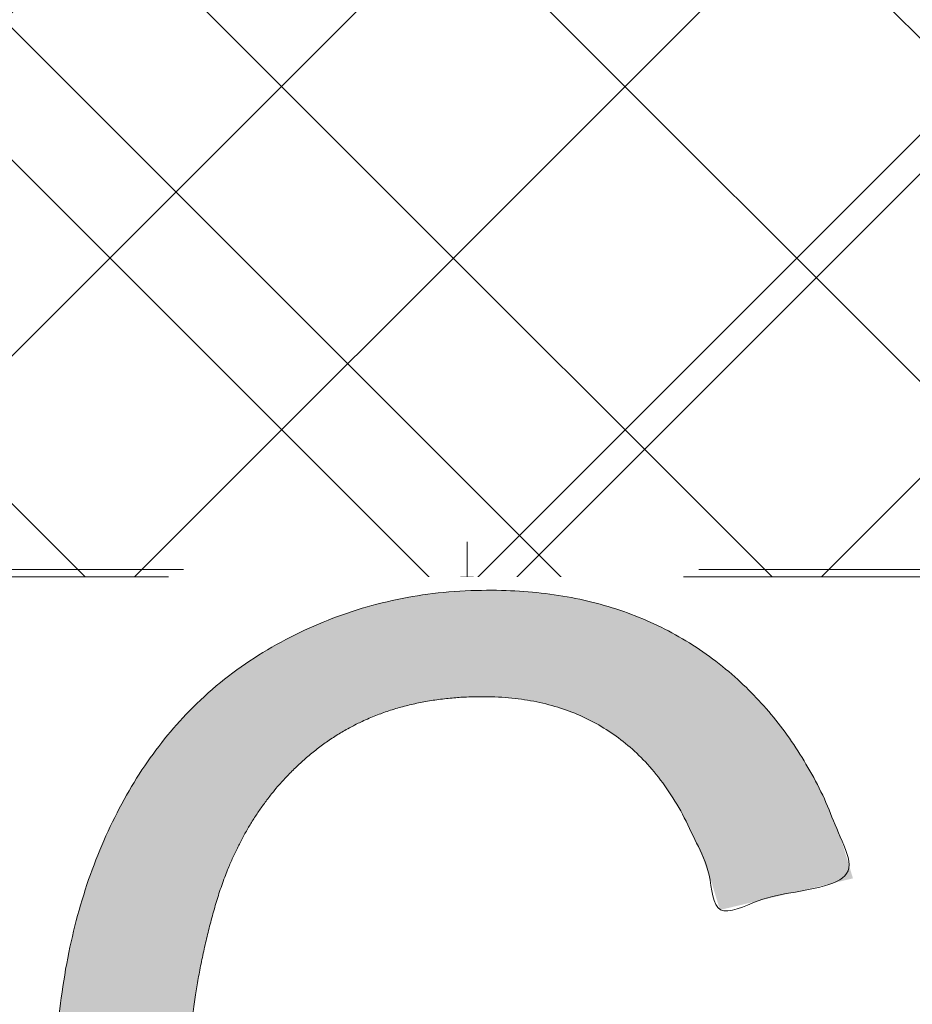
# Model space of a CAD drawing. Header units: inches. Extents: x -522 to -243, y -71 to 49.
# Tile 8 of 54: x -308.31 to -306, y -10.03 to -7.48. Entities that reach past the tile are written whole.
import ezdxf

# ---------------------------------------------------------------- set-up
doc = ezdxf.new("R2010")
doc.units = ezdxf.units.IN
doc.header["$LTSCALE"] = 32
doc.header["$MEASUREMENT"] = 0
doc.header["$PDMODE"] = 1
doc.header["$PDSIZE"] = -2
doc.linetypes.add('Dash Style-1', pattern=[0.083328, 0.041656, -0.041672])
for name, color, linetype, lineweight in [('Black', 7, 'Continuous', 18), ('DashLine', 7, 'Dash Style-1', 13), ('DashLineFill', 7, 'Dash Style-1', 13), ('Drawing', 7, 'Continuous', 18), ('Metal-DeskStructure', 7, 'Continuous', 13), ('None', 7, 'Continuous', 18), ('SolidLine', 7, 'Continuous', 15)]:
    doc.layers.add(name, color=color, linetype=linetype, lineweight=lineweight)
doc.layers.add('Notes', color=1, linetype='Continuous', lineweight=18, true_color=0xff0000)
pattern_1 = [(45, (0, 0), (-1.61301565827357, 1.935715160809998), []), (45, (-1.0608, 1.0608), (-0.4723460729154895, 0.4167612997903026), [])]

# ---------------------------------------------------------------- blocks, each defined once
blk = doc.blocks.new('Group-23')
at = {"layer": 'DashLine'}
for p, q in [((0, 0.1181102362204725), (0, 0.3543307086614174)), ((-0.1181102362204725, 0), (-0.3543307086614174, 0)), ((0.1181102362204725, 0), (0.3543307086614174, 0)), ((0, -0.1181102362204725), (0, -0.3543307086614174))]:
    blk.add_line(p, q, dxfattribs=at)
at = {"layer": 'DashLine', "flags": 128}
blk.add_lwpolyline([(-0.2559055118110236, 1.780109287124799e-14), (-0.2546732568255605, 0.02508312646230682), (-0.2509883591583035, 0.04992468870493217), (-0.2448863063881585, 0.07428544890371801), (-0.2364258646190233, 0.09793079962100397), (-0.2256885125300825, 0.120633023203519), (-0.2127776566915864, 0.1421734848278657), (-0.1978176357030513, 0.1623447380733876), (-0.1809525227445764, 0.1809525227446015), (-0.1623447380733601, 0.1978176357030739), (-0.1421734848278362, 0.2127776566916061), (-0.1206330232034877, 0.2256885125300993), (-0.09793079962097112, 0.2364258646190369), (-0.07428544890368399, 0.2448863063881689), (-0.04992468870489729, 0.2509883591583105), (-0.02508312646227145, 0.254673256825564), (1.786716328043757e-14, 0.2559055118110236), (0.02508312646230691, 0.2546732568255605), (0.04992468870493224, 0.2509883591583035), (0.07428544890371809, 0.2448863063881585), (0.09793079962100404, 0.2364258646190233), (0.1206330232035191, 0.2256885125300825), (0.1421734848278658, 0.2127776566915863), (0.1623447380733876, 0.1978176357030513), (0.1809525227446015, 0.1809525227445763), (0.1978176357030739, 0.1623447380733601), (0.2127776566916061, 0.1421734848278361), (0.2256885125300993, 0.1206330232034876), (0.2364258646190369, 0.09793079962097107), (0.2448863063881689, 0.07428544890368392), (0.2509883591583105, 0.04992468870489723), (0.254673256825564, 0.02508312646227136), (0.2559055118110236, -1.785791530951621e-14), (0.2546732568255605, -0.02508312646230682), (0.2509883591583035, -0.04992468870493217), (0.2448863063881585, -0.07428544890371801), (0.2364258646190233, -0.09793079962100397), (0.2256885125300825, -0.120633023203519), (0.2127776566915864, -0.1421734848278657), (0.1978176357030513, -0.1623447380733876), (0.1809525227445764, -0.1809525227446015), (0.1623447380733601, -0.1978176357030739), (0.1421734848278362, -0.2127776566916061), (0.1206330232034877, -0.2256885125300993), (0.09793079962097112, -0.2364258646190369), (0.07428544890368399, -0.2448863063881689), (0.04992468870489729, -0.2509883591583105), (0.02508312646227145, -0.254673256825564), (-1.777195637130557e-14, -0.2559055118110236), (-0.02508312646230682, -0.2546732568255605), (-0.04992468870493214, -0.2509883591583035), (-0.07428544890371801, -0.2448863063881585), (-0.09793079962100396, -0.2364258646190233), (-0.120633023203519, -0.2256885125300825), (-0.1421734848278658, -0.2127776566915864), (-0.1623447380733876, -0.1978176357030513), (-0.1809525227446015, -0.1809525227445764), (-0.1978176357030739, -0.1623447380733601), (-0.2127776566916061, -0.1421734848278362), (-0.2256885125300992, -0.1206330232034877), (-0.2364258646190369, -0.09793079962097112), (-0.2448863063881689, -0.07428544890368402), (-0.2509883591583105, -0.04992468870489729), (-0.254673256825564, -0.02508312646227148)], close=True, dxfattribs=at)
blk = doc.blocks.new('Group-24')
at = {"layer": 'DashLine'}
for p, q in [((-0.0001991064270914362, 1.232283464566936), (-0.0001991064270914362, 1.468503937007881)), ((-0.1183093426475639, 1.114173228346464), (-0.3545298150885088, 1.114173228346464)), ((0.117911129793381, 1.114173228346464), (0.3541316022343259, 1.114173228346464)), ((-0.0001991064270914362, 0.9960629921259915), (-0.0001991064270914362, 0.7598425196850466))]:
    blk.add_line(p, q, dxfattribs=at)
at = {"layer": 'DashLine', "flags": 128}
blk.add_lwpolyline([(-0.2561046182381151, 1.1141732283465), (-0.2548723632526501, 1.139256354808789), (-0.2511874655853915, 1.164097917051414), (-0.2450854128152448, 1.188458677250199), (-0.2366249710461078, 1.212104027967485), (-0.2258876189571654, 1.234806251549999), (-0.2129767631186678, 1.256346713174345), (-0.1980167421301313, 1.276517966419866), (-0.1811516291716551, 1.295125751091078), (-0.1625438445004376, 1.311990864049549), (-0.1423725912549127, 1.32695088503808), (-0.1208321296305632, 1.339861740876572), (-0.0981299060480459, 1.350599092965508), (-0.07448455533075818, 1.359059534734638), (-0.05012379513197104, 1.365161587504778), (-0.02528223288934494, 1.368846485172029), (-0.0001991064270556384, 1.370078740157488), (0.02488402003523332, 1.368846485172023), (0.04972558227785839, 1.365161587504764), (0.07408634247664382, 1.359059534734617), (0.09773169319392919, 1.35059909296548), (0.1204339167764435, 1.339861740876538), (0.1419743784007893, 1.32695088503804), (0.1621456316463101, 1.311990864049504), (0.1807534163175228, 1.295125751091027), (0.1976185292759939, 1.27651796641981), (0.2125785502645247, 1.256346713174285), (0.2254894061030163, 1.234806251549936), (0.2362267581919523, 1.212104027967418), (0.2446871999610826, 1.188458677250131), (0.2507892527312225, 1.164097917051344), (0.2544741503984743, 1.139256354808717), (0.2557064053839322, 1.114173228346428), (0.2544741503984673, 1.089090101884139), (0.2507892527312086, 1.064248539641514), (0.2446871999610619, 1.039887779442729), (0.236226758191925, 1.016242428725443), (0.2254894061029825, 0.993540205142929), (0.2125785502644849, 0.9719997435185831), (0.1976185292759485, 0.9518284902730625), (0.1807534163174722, 0.9332207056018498), (0.1621456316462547, 0.9163555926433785), (0.1419743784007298, 0.9013955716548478), (0.1204339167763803, 0.8884847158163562), (0.09773169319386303, 0.8777473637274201), (0.0740863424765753, 0.8692869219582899), (0.04972558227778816, 0.8631848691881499), (0.02488402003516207, 0.8594999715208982), (-0.000199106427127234, 0.8582677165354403), (-0.02528223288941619, 0.8594999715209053), (-0.05012379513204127, 0.8631848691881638), (-0.0744845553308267, 0.8692869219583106), (-0.09812990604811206, 0.8777473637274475), (-0.1208321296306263, 0.88848471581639), (-0.1423725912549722, 0.9013955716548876), (-0.1625438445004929, 0.9163555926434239), (-0.1811516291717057, 0.9332207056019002), (-0.1980167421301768, 0.9518284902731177), (-0.2129767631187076, 0.9719997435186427), (-0.2258876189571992, 0.9935402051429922), (-0.2366249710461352, 1.016242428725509), (-0.2450854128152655, 1.039887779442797), (-0.2511874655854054, 1.064248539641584), (-0.2548723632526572, 1.089090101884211)], close=True, dxfattribs=at)
blk = doc.blocks.new('1BRPT9-Bracket (2D)')
at = {"layer": 'DashLineFill', "linetype": 'Continuous', "lineweight": 13}
h = blk.add_hatch(dxfattribs=at)
h.set_pattern_fill('Steel', color=253, style=0, pattern_type=2)
h.set_pattern_definition(pattern_1)
edge = h.paths.add_edge_path()
edge.add_line((-2.32206875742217, -8.74015748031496), (-2.32206875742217, 8.740157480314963))
edge.add_line((-2.32206875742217, 8.740157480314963), (1.677931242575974, 8.740157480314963))
edge.add_arc((1.677931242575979, 8.488188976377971), 0.2519685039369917, -3.979039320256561e-12, 90.0000000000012, ccw=False)
edge.add_line((1.929899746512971, 8.488188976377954), (1.929899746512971, 7.480314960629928))
edge.add_line((1.929899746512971, 7.480314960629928), (2.323600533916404, 7.461135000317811))
edge.add_line((2.323600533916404, 7.461135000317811), (2.323600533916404, -7.480314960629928))
edge.add_line((2.323600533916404, -7.480314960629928), (1.929899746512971, -7.480314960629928))
edge.add_line((1.929899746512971, -7.480314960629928), (1.929899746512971, -8.488188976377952))
edge.add_arc((1.677931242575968, -8.488188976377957), 0.2519685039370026, -90.00000000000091, 1.0800249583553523e-12, ccw=False)
edge.add_line((1.677931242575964, -8.74015748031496), (-2.32206875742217, -8.74015748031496))
at = {"layer": 'DashLineFill', "linetype": 'Continuous', "lineweight": 5}
blk.add_point((0.0001991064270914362, 1.114173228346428), dxfattribs=at)
at = {"layer": 'Metal-DeskStructure', "color": 7}
for name in ['Group-24', 'Group-23']:
    blk.add_blockref(name, (0, 0), dxfattribs=at)
blk = doc.blocks.new('Group-11')
at = {"layer": 'Metal-DeskStructure', "color": 7}
blk.add_open_spline([(-0.5629921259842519, -0.4031061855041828), (-0.5629921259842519, -0.4084102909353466), (-0.5669586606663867, -0.4163664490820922), (-0.5762169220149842, -0.4216705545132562), (-0.5934108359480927, -0.424322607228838), (-0.6185404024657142, -0.424322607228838), (-0.6344117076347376, -0.4203445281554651), (-0.6436699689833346, -0.4163664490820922), (-0.6476377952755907, -0.4070842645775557), (-0.6476377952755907, -0.2008904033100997), (-0.6476377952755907, -6.474738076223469e-07), (-0.8592519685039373, -6.474738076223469e-07), (-1.070866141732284, -6.474738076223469e-07), (-1.070866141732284, -0.2008904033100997), (-1.070866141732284, -0.4070842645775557), (-1.074832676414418, -0.4163664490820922), (-1.084090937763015, -0.4203445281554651), (-1.101284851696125, -0.424322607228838), (-1.12509180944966, -0.424322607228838), (-1.142285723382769, -0.4216705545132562), (-1.151543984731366, -0.4163664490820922), (-1.155511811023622, -0.4084102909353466), (-1.155511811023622, 0), (-1.155511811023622, 0.4084102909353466), (-1.151543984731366, 0.4163664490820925), (-1.142285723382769, 0.4216705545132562), (-1.12509180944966, 0.424321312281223), (-1.101284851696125, 0.424321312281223), (-1.084090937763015, 0.4216705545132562), (-1.074832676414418, 0.4163664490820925), (-1.070866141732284, 0.4097363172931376), (-1.070866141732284, 0.2446479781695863), (-1.070866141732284, 0.08486374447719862), (-0.8592519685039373, 0.08486374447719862), (-0.6476377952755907, 0.08486374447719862), (-0.6476377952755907, 0.2446479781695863), (-0.6476377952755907, 0.4097363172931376), (-0.6436699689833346, 0.4163664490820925), (-0.6344117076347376, 0.4216705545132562), (-0.6185404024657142, 0.424321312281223), (-0.5934108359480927, 0.424321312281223), (-0.5762169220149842, 0.4216705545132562), (-0.5669586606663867, 0.4163664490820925), (-0.5629921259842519, 0.4084102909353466), (-0.5629921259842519, 0), (-0.5629921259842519, -0.4031061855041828)], degree=2, knots=[0, 0, 0, 0.00229950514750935, 0.004599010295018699, 0.006898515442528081, 0.009198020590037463, 0.01175302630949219, 0.01430803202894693, 0.01686303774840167, 0.01941804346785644, 0.1161873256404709, 0.1161873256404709, 0.218122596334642, 0.218122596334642, 0.3148918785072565, 0.3174468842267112, 0.320001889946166, 0.3225568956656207, 0.3251119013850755, 0.3276669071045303, 0.3302219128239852, 0.3327769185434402, 0.3353319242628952, 0.5295095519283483, 0.5320645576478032, 0.5346195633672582, 0.537174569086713, 0.5397295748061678, 0.5422845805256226, 0.5448395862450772, 0.5473945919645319, 0.5499495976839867, 0.6269182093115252, 0.6269182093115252, 0.7288534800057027, 0.7288534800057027, 0.8058220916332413, 0.808377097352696, 0.8109321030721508, 0.8134871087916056, 0.8160421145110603, 0.8183416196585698, 0.8206411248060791, 0.8229406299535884, 0.8252401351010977, 1, 1, 1], dxfattribs=at)
blk = doc.blocks.new('Group-12')
at = {"layer": 'Metal-DeskStructure', "color": 7, "flags": 128}
blk.add_lwpolyline([(0.8051100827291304, 0.3242076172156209), (0.6569804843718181, -0.1001143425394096), (0.9545622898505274, -0.1001143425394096)], close=True, dxfattribs=at)
at = {"layer": 'Metal-DeskStructure', "color": 7}
blk.add_open_spline([(1.174112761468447, -0.3918349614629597), (1.184693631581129, -0.4210075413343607), (1.168822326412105, -0.4369198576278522), (1.14501536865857, -0.439571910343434), (1.104014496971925, -0.439571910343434), (1.078886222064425, -0.4369198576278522), (1.066982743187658, -0.4329417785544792), (1.060369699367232, -0.4236595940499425), (1.057724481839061, -0.4170294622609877), (1.021353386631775, -0.3010040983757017), (0.9849822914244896, -0.1849787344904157), (0.807093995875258, -0.1849787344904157), (0.6292057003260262, -0.1849787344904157), (0.5941572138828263, -0.2996780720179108), (0.5591087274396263, -0.4143774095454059), (0.5564635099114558, -0.4210075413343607), (0.5498504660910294, -0.4302897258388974), (0.5379469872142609, -0.4369198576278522), (0.5141400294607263, -0.439571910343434), (0.477108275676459, -0.439571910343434), (0.4519787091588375, -0.4355938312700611), (0.4427204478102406, -0.4249856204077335), (0.4427204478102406, -0.4050952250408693), (0.4480108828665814, -0.3905089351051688), (0.5915119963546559, 0.0006630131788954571), (0.7350131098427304, 0.3918349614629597), (0.7376583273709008, 0.3971390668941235), (0.7469165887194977, 0.4037691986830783), (0.7627866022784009, 0.4077472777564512), (0.789238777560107, 0.4090720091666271), (0.8302396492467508, 0.4090720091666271), (0.8580131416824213, 0.4077472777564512), (0.8752070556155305, 0.4037691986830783), (0.8844653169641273, 0.3971390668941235), (0.8871105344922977, 0.3918349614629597), (1.030611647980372, 0), (1.174112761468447, -0.3918349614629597)], degree=2, knots=[0, 0, 0, 0.01595318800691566, 0.02392978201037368, 0.03190637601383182, 0.03938443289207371, 0.04686248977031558, 0.05434054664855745, 0.06181860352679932, 0.06181860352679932, 0.1891978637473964, 0.1891978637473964, 0.3755520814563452, 0.3755520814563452, 0.5011946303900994, 0.5011946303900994, 0.5086726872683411, 0.5161507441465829, 0.5236288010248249, 0.5311068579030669, 0.5385854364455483, 0.5460640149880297, 0.5535425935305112, 0.5610211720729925, 0.5610211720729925, 0.7618481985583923, 0.7618481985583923, 0.7647050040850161, 0.7675618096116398, 0.7704186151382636, 0.7732754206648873, 0.7763226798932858, 0.7793699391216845, 0.7824171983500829, 0.7854644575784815, 0.7854644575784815, 1, 1, 1], dxfattribs=at)
blk = doc.blocks.new('TL14_lower_leg (2D)')
at = {"layer": 'DashLine', "flags": 128}
for points in [[(-1.777195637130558e-14, 1.377952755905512), (0.1350629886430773, 1.371317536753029), (0.2688252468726, 1.351475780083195), (0.3999985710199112, 1.318618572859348), (0.5273196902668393, 1.27306234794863), (0.649562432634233, 1.215245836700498), (0.7655495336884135, 1.14572584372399), (0.8741639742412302, 1.065171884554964), (0.9743597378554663, 0.9743597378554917), (1.065171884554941, 0.8741639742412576), (1.14572584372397, 0.7655495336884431), (1.215245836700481, 0.6495624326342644), (1.273062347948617, 0.5273196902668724), (1.318618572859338, 0.3999985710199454), (1.351475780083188, 0.2688252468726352), (1.371317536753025, 0.1350629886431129), (1.377952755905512, 1.783045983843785e-14), (1.371317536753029, -0.1350629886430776), (1.351475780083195, -0.2688252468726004), (1.318618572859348, -0.3999985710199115), (1.27306234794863, -0.5273196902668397), (1.215245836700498, -0.6495624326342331), (1.145725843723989, -0.7655495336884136), (1.065171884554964, -0.8741639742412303), (0.9743597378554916, -0.9743597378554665), (0.8741639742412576, -1.065171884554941), (0.7655495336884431, -1.14572584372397), (0.6495624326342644, -1.215245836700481), (0.5273196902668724, -1.273062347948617), (0.3999985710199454, -1.318618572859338), (0.2688252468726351, -1.351475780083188), (0.135062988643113, -1.371317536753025), (1.777195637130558e-14, -1.377952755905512), (-0.1350629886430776, -1.371317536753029), (-0.2688252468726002, -1.351475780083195), (-0.3999985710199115, -1.318618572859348), (-0.5273196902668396, -1.27306234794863), (-0.6495624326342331, -1.215245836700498), (-0.7655495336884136, -1.14572584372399), (-0.8741639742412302, -1.065171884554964), (-0.9743597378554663, -0.9743597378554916), (-1.065171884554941, -0.8741639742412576), (-1.14572584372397, -0.7655495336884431), (-1.215245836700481, -0.6495624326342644), (-1.273062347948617, -0.5273196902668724), (-1.318618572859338, -0.3999985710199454), (-1.351475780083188, -0.2688252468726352), (-1.371317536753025, -0.1350629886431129), (-1.377952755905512, -1.783045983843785e-14), (-1.371317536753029, 0.1350629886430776), (-1.351475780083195, 0.2688252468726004), (-1.318618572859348, 0.3999985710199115), (-1.27306234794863, 0.5273196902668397), (-1.215245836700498, 0.6495624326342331), (-1.145725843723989, 0.7655495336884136), (-1.065171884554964, 0.8741639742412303), (-0.9743597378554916, 0.9743597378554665), (-0.8741639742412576, 1.065171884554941), (-0.7655495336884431, 1.14572584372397), (-0.6495624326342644, 1.215245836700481), (-0.5273196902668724, 1.273062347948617), (-0.3999985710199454, 1.318618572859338), (-0.2688252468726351, 1.351475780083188), (-0.135062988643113, 1.371317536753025)], [(-0.7086614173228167, 0.8700787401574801), (-0.6928397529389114, 0.8693014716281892), (-0.6771704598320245, 0.8669771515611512), (-0.6618044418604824, 0.8631281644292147), (-0.6468896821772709, 0.8577915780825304), (-0.6325698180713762, 0.8510187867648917), (-0.6189827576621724, 0.8428750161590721), (-0.6062593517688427, 0.8334386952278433), (-0.5945221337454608, 0.8228007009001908), (-0.5838841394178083, 0.8110634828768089), (-0.5744478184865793, 0.7983400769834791), (-0.5663040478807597, 0.7847530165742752), (-0.5595312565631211, 0.7704331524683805), (-0.5541946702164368, 0.7555183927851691), (-0.5503456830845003, 0.740152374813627), (-0.5480213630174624, 0.72448308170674), (-0.5472440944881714, 0.7086614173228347), (-0.5480213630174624, 0.6928397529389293), (-0.5503456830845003, 0.6771704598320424), (-0.5541946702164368, 0.6618044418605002), (-0.5595312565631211, 0.6468896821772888), (-0.5663040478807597, 0.6325698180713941), (-0.5744478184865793, 0.6189827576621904), (-0.5838841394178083, 0.6062593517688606), (-0.5945221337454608, 0.5945221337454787), (-0.6062593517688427, 0.5838841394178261), (-0.6189827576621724, 0.5744478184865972), (-0.6325698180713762, 0.5663040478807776), (-0.6468896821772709, 0.559531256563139), (-0.6618044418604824, 0.5541946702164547), (-0.6771704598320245, 0.5503456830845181), (-0.6928397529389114, 0.5480213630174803), (-0.7086614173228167, 0.5472440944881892), (-0.7244830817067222, 0.5480213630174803), (-0.7401523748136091, 0.5503456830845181), (-0.7555183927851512, 0.5541946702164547), (-0.7704331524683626, 0.559531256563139), (-0.7847530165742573, 0.5663040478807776), (-0.7983400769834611, 0.5744478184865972), (-0.811063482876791, 0.5838841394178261), (-0.8228007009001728, 0.5945221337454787), (-0.8334386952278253, 0.6062593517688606), (-0.8428750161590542, 0.6189827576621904), (-0.8510187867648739, 0.6325698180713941), (-0.8577915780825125, 0.6468896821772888), (-0.8631281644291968, 0.6618044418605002), (-0.8669771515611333, 0.6771704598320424), (-0.8693014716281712, 0.6928397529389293), (-0.8700787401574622, 0.7086614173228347), (-0.8693014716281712, 0.72448308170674), (-0.8669771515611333, 0.740152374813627), (-0.8631281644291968, 0.7555183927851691), (-0.8577915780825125, 0.7704331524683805), (-0.8510187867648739, 0.7847530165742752), (-0.8428750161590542, 0.7983400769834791), (-0.8334386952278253, 0.8110634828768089), (-0.8228007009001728, 0.8228007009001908), (-0.811063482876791, 0.8334386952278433), (-0.7983400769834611, 0.8428750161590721), (-0.7847530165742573, 0.8510187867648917), (-0.7704331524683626, 0.8577915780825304), (-0.7555183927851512, 0.8631281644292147), (-0.7401523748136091, 0.8669771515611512), (-0.7244830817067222, 0.8693014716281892)], [(0.7086614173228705, 0.8700787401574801), (0.7244830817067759, 0.8693014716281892), (0.7401523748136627, 0.8669771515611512), (0.7555183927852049, 0.8631281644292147), (0.7704331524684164, 0.8577915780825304), (0.784753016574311, 0.8510187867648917), (0.7983400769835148, 0.8428750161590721), (0.8110634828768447, 0.8334386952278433), (0.8228007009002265, 0.8228007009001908), (0.8334386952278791, 0.8110634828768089), (0.842875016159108, 0.7983400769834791), (0.8510187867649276, 0.7847530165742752), (0.8577915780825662, 0.7704331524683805), (0.8631281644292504, 0.7555183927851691), (0.866977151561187, 0.740152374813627), (0.8693014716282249, 0.72448308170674), (0.870078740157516, 0.7086614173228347), (0.8693014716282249, 0.6928397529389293), (0.866977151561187, 0.6771704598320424), (0.8631281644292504, 0.6618044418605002), (0.8577915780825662, 0.6468896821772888), (0.8510187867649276, 0.6325698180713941), (0.842875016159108, 0.6189827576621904), (0.8334386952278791, 0.6062593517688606), (0.8228007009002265, 0.5945221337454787), (0.8110634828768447, 0.5838841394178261), (0.7983400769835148, 0.5744478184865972), (0.784753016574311, 0.5663040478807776), (0.7704331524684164, 0.559531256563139), (0.7555183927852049, 0.5541946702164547), (0.7401523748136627, 0.5503456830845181), (0.7244830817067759, 0.5480213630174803), (0.7086614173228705, 0.5472440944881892), (0.6928397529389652, 0.5480213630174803), (0.6771704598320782, 0.5503456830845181), (0.6618044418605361, 0.5541946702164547), (0.6468896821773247, 0.559531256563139), (0.63256981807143, 0.5663040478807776), (0.6189827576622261, 0.5744478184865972), (0.6062593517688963, 0.5838841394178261), (0.5945221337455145, 0.5945221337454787), (0.5838841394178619, 0.6062593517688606), (0.5744478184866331, 0.6189827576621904), (0.5663040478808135, 0.6325698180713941), (0.5595312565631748, 0.6468896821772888), (0.5541946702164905, 0.6618044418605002), (0.5503456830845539, 0.6771704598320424), (0.548021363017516, 0.6928397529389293), (0.5472440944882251, 0.7086614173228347), (0.548021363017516, 0.72448308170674), (0.5503456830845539, 0.740152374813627), (0.5541946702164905, 0.7555183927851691), (0.5595312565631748, 0.7704331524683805), (0.5663040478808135, 0.7847530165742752), (0.5744478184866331, 0.7983400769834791), (0.5838841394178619, 0.8110634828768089), (0.5945221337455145, 0.8228007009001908), (0.6062593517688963, 0.8334386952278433), (0.6189827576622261, 0.8428750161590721), (0.63256981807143, 0.8510187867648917), (0.6468896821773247, 0.8577915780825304), (0.6618044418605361, 0.8631281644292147), (0.6771704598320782, 0.8669771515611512), (0.6928397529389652, 0.8693014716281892)]]:
    blk.add_lwpolyline(points, close=True, dxfattribs=at)
at = {"layer": 'Metal-DeskStructure', "color": 7}
for name in ['Group-11', 'Group-12']:
    blk.add_blockref(name, (0, 0), dxfattribs=at)
blk = doc.blocks.new('Group-13')
at = {"layer": 'DashLineFill', "linetype": 'Continuous', "lineweight": 13}
h = blk.add_hatch(dxfattribs=at)
h.set_pattern_fill('Steel', color=253, style=0, pattern_type=2)
h.set_pattern_definition(pattern_1)
h.paths.add_polyline_path([(-2.066929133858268, 1.397637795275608), (2.066929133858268, 1.397637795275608), (2.066929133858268, 0.1377952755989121), (2.106299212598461, 0.1377952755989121), (2.106299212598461, -0.1377952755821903), (2.066929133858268, -0.1377952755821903), (2.066929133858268, -5.275590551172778), (2.106299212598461, -5.275590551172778), (2.106299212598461, -5.55118110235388), (2.066929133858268, -5.55118110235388), (2.066929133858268, -5.82677165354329), (-2.066929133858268, -5.82677165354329), (-2.066929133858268, -5.55118110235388), (-2.106299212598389, -5.55118110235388), (-2.106299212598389, -5.275590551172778), (-2.066929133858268, -5.275590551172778), (-2.066929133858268, -0.1377952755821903), (-2.106299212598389, -0.1377952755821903), (-2.106299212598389, 0.1377952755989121), (-2.066929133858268, 0.1377952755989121)])
at = {"layer": 'DashLineFill', "flags": 128}
blk.add_lwpolyline([(-2.066929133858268, 1.397637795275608), (2.066929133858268, 1.397637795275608), (2.066929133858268, 0.1377952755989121), (2.106299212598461, 0.1377952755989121), (2.106299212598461, -0.1377952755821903), (2.066929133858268, -0.1377952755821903), (2.066929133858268, -5.275590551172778), (2.106299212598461, -5.275590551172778), (2.106299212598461, -5.55118110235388), (2.066929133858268, -5.55118110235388), (2.066929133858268, -5.82677165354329), (-2.066929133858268, -5.82677165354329), (-2.066929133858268, -5.55118110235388), (-2.106299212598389, -5.55118110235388), (-2.106299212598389, -5.275590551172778), (-2.066929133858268, -5.275590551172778), (-2.066929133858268, -0.1377952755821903), (-2.106299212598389, -0.1377952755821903), (-2.106299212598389, 0.1377952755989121), (-2.066929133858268, 0.1377952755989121)], close=True, dxfattribs=at)
blk = doc.blocks.new('TL14_upper_leg (2D)')
at = {"layer": 'DashLine', "flags": 128}
blk.add_lwpolyline([(0, 1.22047244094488), (0.1196272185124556, 1.214595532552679), (0.2381023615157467, 1.197021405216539), (0.3542844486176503, 1.167919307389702), (0.4670545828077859, 1.127569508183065), (0.5753267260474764, 1.076360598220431), (0.6780581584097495, 1.01478574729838), (0.7742595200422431, 0.9434379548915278), (0.8630043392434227, 0.8630043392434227), (0.9434379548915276, 0.7742595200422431), (1.01478574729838, 0.6780581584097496), (1.076360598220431, 0.5753267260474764), (1.127569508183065, 0.467054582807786), (1.167919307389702, 0.3542844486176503), (1.197021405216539, 0.2381023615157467), (1.214595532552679, 0.1196272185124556), (1.22047244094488, 7.47323834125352e-17), (1.214595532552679, -0.1196272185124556), (1.197021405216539, -0.2381023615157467), (1.167919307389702, -0.3542844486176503), (1.127569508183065, -0.467054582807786), (1.076360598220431, -0.5753267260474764), (1.01478574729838, -0.6780581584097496), (0.9434379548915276, -0.7742595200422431), (0.8630043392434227, -0.8630043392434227), (0.7742595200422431, -0.9434379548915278), (0.6780581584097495, -1.01478574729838), (0.5753267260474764, -1.076360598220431), (0.4670545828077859, -1.127569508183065), (0.3542844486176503, -1.167919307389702), (0.2381023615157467, -1.197021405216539), (0.1196272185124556, -1.214595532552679), (0, -1.22047244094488), (-0.1196272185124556, -1.214595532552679), (-0.2381023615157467, -1.197021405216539), (-0.3542844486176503, -1.167919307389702), (-0.4670545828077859, -1.127569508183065), (-0.5753267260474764, -1.076360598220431), (-0.6780581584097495, -1.01478574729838), (-0.7742595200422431, -0.9434379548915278), (-0.8630043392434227, -0.8630043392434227), (-0.9434379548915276, -0.7742595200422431), (-1.01478574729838, -0.6780581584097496), (-1.076360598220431, -0.5753267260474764), (-1.127569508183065, -0.467054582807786), (-1.167919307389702, -0.3542844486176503), (-1.197021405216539, -0.2381023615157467), (-1.214595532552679, -0.1196272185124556), (-1.22047244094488, 7.47323834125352e-17), (-1.214595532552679, 0.1196272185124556), (-1.197021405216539, 0.2381023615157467), (-1.167919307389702, 0.3542844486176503), (-1.127569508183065, 0.467054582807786), (-1.076360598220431, 0.5753267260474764), (-1.01478574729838, 0.6780581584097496), (-0.9434379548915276, 0.7742595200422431), (-0.8630043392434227, 0.8630043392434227), (-0.7742595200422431, 0.9434379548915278), (-0.6780581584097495, 1.01478574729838), (-0.5753267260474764, 1.076360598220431), (-0.4670545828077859, 1.127569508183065), (-0.3542844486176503, 1.167919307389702), (-0.2381023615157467, 1.197021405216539), (-0.1196272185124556, 1.214595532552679)], close=True, dxfattribs=at)
at = {"layer": 'DashLine', "color": 7}
blk.add_blockref('Group-13', (0, 0), dxfattribs=at)
blk = doc.blocks.new('1BRPT0-T_Foot (2D)')
at = {"layer": 'DashLineFill', "linetype": 'Continuous', "lineweight": 13}
h = blk.add_hatch(dxfattribs=at)
h.set_pattern_fill('Steel', color=253, style=0, pattern_type=2)
h.set_pattern_definition(pattern_1)
edge = h.paths.add_edge_path()
edge.add_arc((-11.50787401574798, 1.153543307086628), 0.5000000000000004, 90.00000000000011, 180, ccw=False)
edge.add_line((-11.50787401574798, 1.653543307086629), (11.50787401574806, 1.653543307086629))
edge.add_arc((11.50787401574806, 1.153543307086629), 0.5, 0, 90, ccw=False)
edge.add_line((12.00787401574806, 1.153543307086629), (12.00787401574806, -1.153543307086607))
edge.add_arc((11.50787401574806, -1.153543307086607), 0.5000000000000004, 270.00000000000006, 359.99999999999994, ccw=False)
edge.add_line((11.50787401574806, -1.653543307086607), (-11.50787401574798, -1.653543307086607))
edge.add_arc((-11.50787401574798, -1.153543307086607), 0.5, 180, 270, ccw=False)
edge.add_line((-12.00787401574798, -1.153543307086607), (-12.00787401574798, 1.153543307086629))
at = {"layer": 'SolidLine', "flags": 128}
for points in [[(-0.7086614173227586, 1.14232283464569), (-0.6661551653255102, 1.140234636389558), (-0.6240582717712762, 1.133990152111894), (-0.5827761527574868, 1.123649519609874), (-0.5427063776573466, 1.109312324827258), (-0.5042348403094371, 1.09111664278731), (-0.4677320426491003, 1.069237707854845), (-0.4335495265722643, 1.043886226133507), (-0.4020164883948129, 1.015306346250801), (-0.3734366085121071, 0.9837733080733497), (-0.3480851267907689, 0.9495907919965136), (-0.3262061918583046, 0.9130879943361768), (-0.3080105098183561, 0.8746164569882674), (-0.2936733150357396, 0.8345466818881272), (-0.2833326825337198, 0.7932645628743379), (-0.2770881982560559, 0.7511676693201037), (-0.2749999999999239, 0.7086614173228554), (-0.2770881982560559, 0.666155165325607), (-0.2833326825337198, 0.624058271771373), (-0.2936733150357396, 0.5827761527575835), (-0.3080105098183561, 0.5427063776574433), (-0.3262061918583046, 0.5042348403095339), (-0.3480851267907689, 0.4677320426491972), (-0.3734366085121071, 0.4335495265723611), (-0.4020164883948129, 0.4020164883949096), (-0.4335495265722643, 0.3734366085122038), (-0.4677320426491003, 0.3480851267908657), (-0.5042348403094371, 0.3262061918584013), (-0.5427063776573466, 0.3080105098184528), (-0.5827761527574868, 0.2936733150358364), (-0.6240582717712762, 0.2833326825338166), (-0.6661551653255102, 0.2770881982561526), (-0.7086614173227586, 0.2750000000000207), (-0.751167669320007, 0.2770881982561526), (-0.793264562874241, 0.2833326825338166), (-0.8345466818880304, 0.2936733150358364), (-0.8746164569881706, 0.3080105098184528), (-0.91308799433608, 0.3262061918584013), (-0.9495907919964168, 0.3480851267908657), (-0.9837733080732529, 0.3734366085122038), (-1.015306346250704, 0.4020164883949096), (-1.04388622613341, 0.4335495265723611), (-1.069237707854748, 0.4677320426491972), (-1.091116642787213, 0.5042348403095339), (-1.109312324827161, 0.5427063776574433), (-1.123649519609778, 0.5827761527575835), (-1.133990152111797, 0.624058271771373), (-1.140234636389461, 0.666155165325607), (-1.142322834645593, 0.7086614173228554), (-1.140234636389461, 0.7511676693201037), (-1.133990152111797, 0.7932645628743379), (-1.123649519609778, 0.8345466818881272), (-1.109312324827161, 0.8746164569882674), (-1.091116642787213, 0.9130879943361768), (-1.069237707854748, 0.9495907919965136), (-1.04388622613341, 0.9837733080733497), (-1.015306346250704, 1.015306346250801), (-0.9837733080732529, 1.043886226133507), (-0.9495907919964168, 1.069237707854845), (-0.91308799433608, 1.09111664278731), (-0.8746164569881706, 1.109312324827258), (-0.8345466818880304, 1.123649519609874), (-0.793264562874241, 1.133990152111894), (-0.751167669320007, 1.140234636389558)], [(-0.7086614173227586, 0.9055118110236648), (-0.6893667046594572, 0.9045639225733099), (-0.6702578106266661, 0.9017293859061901), (-0.6515187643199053, 0.8970354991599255), (-0.6333300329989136, 0.890527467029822), (-0.6158667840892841, 0.8822679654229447), (-0.5992971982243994, 0.8723365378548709), (-0.5837808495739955, 0.8608288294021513), (-0.5694671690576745, 0.8478556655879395), (-0.5564940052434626, 0.8335419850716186), (-0.5449862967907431, 0.8180256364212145), (-0.5350548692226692, 0.8014560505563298), (-0.5267953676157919, 0.7839928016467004), (-0.5202873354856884, 0.7658040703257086), (-0.5155934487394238, 0.7470650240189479), (-0.5127589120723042, 0.7279561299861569), (-0.5118110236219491, 0.7086614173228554), (-0.5127589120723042, 0.689366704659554), (-0.5155934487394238, 0.6702578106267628), (-0.5202873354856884, 0.6515187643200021), (-0.5267953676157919, 0.6333300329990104), (-0.5350548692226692, 0.6158667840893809), (-0.5449862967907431, 0.5992971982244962), (-0.5564940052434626, 0.5837808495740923), (-0.5694671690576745, 0.5694671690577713), (-0.5837808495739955, 0.5564940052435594), (-0.5992971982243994, 0.5449862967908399), (-0.6158667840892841, 0.535054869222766), (-0.6333300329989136, 0.5267953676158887), (-0.6515187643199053, 0.5202873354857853), (-0.6702578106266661, 0.5155934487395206), (-0.6893667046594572, 0.512758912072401), (-0.7086614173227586, 0.5118110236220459), (-0.7279561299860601, 0.512758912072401), (-0.7470650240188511, 0.5155934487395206), (-0.7658040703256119, 0.5202873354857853), (-0.7839928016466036, 0.5267953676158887), (-0.8014560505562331, 0.535054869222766), (-0.8180256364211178, 0.5449862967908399), (-0.8335419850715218, 0.5564940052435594), (-0.8478556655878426, 0.5694671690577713), (-0.8608288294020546, 0.5837808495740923), (-0.872336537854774, 0.5992971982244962), (-0.882267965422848, 0.6158667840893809), (-0.8905274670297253, 0.6333300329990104), (-0.8970354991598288, 0.6515187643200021), (-0.9017293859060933, 0.6702578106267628), (-0.904563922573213, 0.689366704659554), (-0.9055118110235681, 0.7086614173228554), (-0.904563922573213, 0.7279561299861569), (-0.9017293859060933, 0.7470650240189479), (-0.8970354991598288, 0.7658040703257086), (-0.8905274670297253, 0.7839928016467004), (-0.882267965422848, 0.8014560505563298), (-0.872336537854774, 0.8180256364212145), (-0.8608288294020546, 0.8335419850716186), (-0.8478556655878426, 0.8478556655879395), (-0.8335419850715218, 0.8608288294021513), (-0.8180256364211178, 0.8723365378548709), (-0.8014560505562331, 0.8822679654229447), (-0.7839928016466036, 0.890527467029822), (-0.7658040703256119, 0.8970354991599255), (-0.7470650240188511, 0.9017293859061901), (-0.7279561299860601, 0.9045639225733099)], [(-0.7086614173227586, -0.2749999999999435), (-0.6661551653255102, -0.2770881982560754), (-0.6240582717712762, -0.2833326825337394), (-0.5827761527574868, -0.2936733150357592), (-0.5427063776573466, -0.3080105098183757), (-0.5042348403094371, -0.3262061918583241), (-0.4677320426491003, -0.3480851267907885), (-0.4335495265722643, -0.3734366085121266), (-0.4020164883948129, -0.4020164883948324), (-0.3734366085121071, -0.4335495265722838), (-0.3480851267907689, -0.4677320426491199), (-0.3262061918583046, -0.5042348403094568), (-0.3080105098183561, -0.5427063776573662), (-0.2936733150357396, -0.5827761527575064), (-0.2833326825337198, -0.6240582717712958), (-0.2770881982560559, -0.6661551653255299), (-0.2749999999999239, -0.7086614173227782), (-0.2770881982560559, -0.7511676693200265), (-0.2833326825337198, -0.7932645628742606), (-0.2936733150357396, -0.8345466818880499), (-0.3080105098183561, -0.8746164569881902), (-0.3262061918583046, -0.9130879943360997), (-0.3480851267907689, -0.9495907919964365), (-0.3734366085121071, -0.9837733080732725), (-0.4020164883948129, -1.015306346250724), (-0.4335495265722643, -1.04388622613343), (-0.4677320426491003, -1.069237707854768), (-0.5042348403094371, -1.091116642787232), (-0.5427063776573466, -1.109312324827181), (-0.5827761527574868, -1.123649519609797), (-0.6240582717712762, -1.133990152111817), (-0.6661551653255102, -1.140234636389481), (-0.7086614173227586, -1.142322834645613), (-0.751167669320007, -1.140234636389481), (-0.793264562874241, -1.133990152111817), (-0.8345466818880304, -1.123649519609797), (-0.8746164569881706, -1.109312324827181), (-0.91308799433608, -1.091116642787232), (-0.9495907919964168, -1.069237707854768), (-0.9837733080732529, -1.04388622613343), (-1.015306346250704, -1.015306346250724), (-1.04388622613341, -0.9837733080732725), (-1.069237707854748, -0.9495907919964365), (-1.091116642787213, -0.9130879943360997), (-1.109312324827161, -0.8746164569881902), (-1.123649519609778, -0.8345466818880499), (-1.133990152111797, -0.7932645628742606), (-1.140234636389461, -0.7511676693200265), (-1.142322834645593, -0.7086614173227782), (-1.140234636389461, -0.6661551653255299), (-1.133990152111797, -0.6240582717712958), (-1.123649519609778, -0.5827761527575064), (-1.109312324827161, -0.5427063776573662), (-1.091116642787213, -0.5042348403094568), (-1.069237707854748, -0.4677320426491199), (-1.04388622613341, -0.4335495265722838), (-1.015306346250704, -0.4020164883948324), (-0.9837733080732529, -0.3734366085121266), (-0.9495907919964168, -0.3480851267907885), (-0.91308799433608, -0.3262061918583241), (-0.8746164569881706, -0.3080105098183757), (-0.8345466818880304, -0.2936733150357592), (-0.793264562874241, -0.2833326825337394), (-0.751167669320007, -0.2770881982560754)], [(-0.7086614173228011, -0.5118110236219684), (-0.6893667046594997, -0.5127589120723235), (-0.6702578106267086, -0.5155934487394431), (-0.6515187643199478, -0.5202873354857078), (-0.6333300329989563, -0.5267953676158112), (-0.6158667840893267, -0.5350548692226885), (-0.599297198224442, -0.5449862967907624), (-0.5837808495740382, -0.5564940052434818), (-0.5694671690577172, -0.5694671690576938), (-0.5564940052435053, -0.5837808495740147), (-0.5449862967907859, -0.5992971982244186), (-0.5350548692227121, -0.6158667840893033), (-0.5267953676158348, -0.6333300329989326), (-0.5202873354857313, -0.6515187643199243), (-0.5155934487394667, -0.6702578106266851), (-0.5127589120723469, -0.6893667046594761), (-0.5118110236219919, -0.7086614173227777), (-0.5127589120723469, -0.7279561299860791), (-0.5155934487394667, -0.7470650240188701), (-0.5202873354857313, -0.7658040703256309), (-0.5267953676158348, -0.7839928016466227), (-0.5350548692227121, -0.801456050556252), (-0.5449862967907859, -0.8180256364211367), (-0.5564940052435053, -0.8335419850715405), (-0.5694671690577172, -0.8478556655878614), (-0.5837808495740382, -0.8608288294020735), (-0.599297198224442, -0.8723365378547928), (-0.6158667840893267, -0.8822679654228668), (-0.6333300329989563, -0.890527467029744), (-0.6515187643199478, -0.8970354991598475), (-0.6702578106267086, -0.9017293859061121), (-0.6893667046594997, -0.9045639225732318), (-0.7086614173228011, -0.9055118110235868), (-0.7279561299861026, -0.9045639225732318), (-0.7470650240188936, -0.9017293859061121), (-0.7658040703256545, -0.8970354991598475), (-0.783992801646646, -0.890527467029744), (-0.8014560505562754, -0.8822679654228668), (-0.8180256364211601, -0.8723365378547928), (-0.8335419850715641, -0.8608288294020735), (-0.8478556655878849, -0.8478556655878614), (-0.8608288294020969, -0.8335419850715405), (-0.8723365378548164, -0.8180256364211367), (-0.8822679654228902, -0.801456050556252), (-0.8905274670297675, -0.7839928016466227), (-0.8970354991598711, -0.7658040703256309), (-0.9017293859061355, -0.7470650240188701), (-0.9045639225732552, -0.7279561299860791), (-0.9055118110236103, -0.7086614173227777), (-0.9045639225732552, -0.6893667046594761), (-0.9017293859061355, -0.6702578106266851), (-0.8970354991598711, -0.6515187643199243), (-0.8905274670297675, -0.6333300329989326), (-0.8822679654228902, -0.6158667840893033), (-0.8723365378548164, -0.5992971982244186), (-0.8608288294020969, -0.5837808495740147), (-0.8478556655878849, -0.5694671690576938), (-0.8335419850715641, -0.5564940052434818), (-0.8180256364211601, -0.5449862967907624), (-0.8014560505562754, -0.5350548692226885), (-0.783992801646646, -0.5267953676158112), (-0.7658040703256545, -0.5202873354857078), (-0.7470650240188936, -0.5155934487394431), (-0.7279561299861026, -0.5127589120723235)]]:
    blk.add_lwpolyline(points, close=True, dxfattribs=at)
blk = doc.blocks.new('Group-39')
at = {"layer": 'Metal-DeskStructure', "linetype": 'Continuous', "lineweight": 0, "true_color": 0xff0000}
blk.add_hatch(color=1, dxfattribs=at).paths.add_polyline_path([(0.7234251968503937, -0.395084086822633), (1.067913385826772, -0.4833594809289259), (1.040361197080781, -0.5852005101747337), (1.007762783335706, -0.6808010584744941), (0.9701181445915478, -0.7701611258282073), (0.9274272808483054, -0.8532807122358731), (0.8796901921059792, -0.9301598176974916), (0.8269068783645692, -1.000798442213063), (0.7690773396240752, -1.065196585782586), (0.7062015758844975, -1.123354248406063), (0.6390028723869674, -1.174951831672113), (0.5682045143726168, -1.219669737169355), (0.4938065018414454, -1.257507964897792), (0.4158088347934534, -1.288466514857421), (0.3342115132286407, -1.312545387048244), (0.2490145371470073, -1.329744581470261), (0.1602179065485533, -1.340064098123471), (0.0678216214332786, -1.343503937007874), (-0.02759378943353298, -1.340829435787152), (-0.1184507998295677, -1.332805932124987), (-0.2047494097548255, -1.319433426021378), (-0.2864896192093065, -1.300711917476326), (-0.3636714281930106, -1.27664140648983), (-0.4362948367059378, -1.247221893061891), (-0.5043598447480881, -1.212453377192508), (-0.5678664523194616, -1.172335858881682), (-0.6272604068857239, -1.127155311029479), (-0.6829874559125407, -1.077197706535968), (-0.7350475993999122, -1.022463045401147), (-0.783440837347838, -0.9629513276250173), (-0.8281671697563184, -0.8986625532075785), (-0.8692265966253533, -0.8295967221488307), (-0.9066191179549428, -0.7557538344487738), (-0.9403447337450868, -0.6771338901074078), (-0.9702436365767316, -0.5953684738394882), (-0.996156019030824, -0.5120891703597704), (-1.018081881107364, -0.4272959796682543), (-1.036021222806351, -0.3409889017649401), (-1.049974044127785, -0.2531679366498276), (-1.059940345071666, -0.1638330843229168), (-1.065920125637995, -0.07298434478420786), (-1.067913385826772, 0.01937828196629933), (-1.065693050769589, 0.1192260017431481), (-1.059032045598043, 0.2158441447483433), (-1.047930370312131, 0.309232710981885), (-1.032388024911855, 0.3993917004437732), (-1.012405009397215, 0.4863211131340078), (-0.9879813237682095, 0.5700209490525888), (-0.9591169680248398, 0.6504912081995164), (-0.9258119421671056, 0.7277318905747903), (-0.8884026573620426, 0.8010785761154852), (-0.8472255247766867, 0.8698668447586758), (-0.8022805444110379, 0.934096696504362), (-0.7535677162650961, 0.9937681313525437), (-0.7010870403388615, 1.048881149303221), (-0.6448385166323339, 1.099435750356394), (-0.5848221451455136, 1.145431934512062), (-0.5210379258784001, 1.186869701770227), (-0.4545455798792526, 1.22358085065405), (-0.3864048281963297, 1.255397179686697), (-0.3166156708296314, 1.282318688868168), (-0.2451781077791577, 1.304345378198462), (-0.1720921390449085, 1.32147724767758), (-0.097357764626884, 1.333714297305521), (-0.02097498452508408, 1.341056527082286), (0.05705620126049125, 1.343503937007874), (0.1448856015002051, 1.34044256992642), (0.2291321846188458, 1.331258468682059), (0.3097959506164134, 1.31595163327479), (0.3868768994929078, 1.294522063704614), (0.4603750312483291, 1.266969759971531), (0.5302903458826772, 1.233294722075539), (0.5966228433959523, 1.193496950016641), (0.6593725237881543, 1.147576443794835), (0.7180179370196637, 1.096121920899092), (0.7720376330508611, 1.039722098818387), (0.8214316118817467, 0.9783769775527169), (0.8661998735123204, 0.9120865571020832), (0.9063424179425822, 0.8408508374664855), (0.9418592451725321, 0.7646698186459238), (0.97275035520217, 0.683543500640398), (0.9990157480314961, 0.5974718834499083), (0.6545275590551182, 0.5156567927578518), (0.6334850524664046, 0.5853363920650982), (0.6101885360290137, 0.6501211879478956), (0.5846380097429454, 0.7100111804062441), (0.5568334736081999, 0.7650063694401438), (0.526774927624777, 0.8151067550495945), (0.4944623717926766, 0.8603123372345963), (0.459895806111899, 0.9006231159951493), (0.423075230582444, 0.9360390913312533), (0.3838997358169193, 0.9669471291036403), (0.3422684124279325, 0.9937340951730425), (0.2981812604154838, 1.01639998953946), (0.2516382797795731, 1.034944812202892), (0.2026394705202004, 1.049368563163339), (0.1511848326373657, 1.059671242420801), (0.09727436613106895, 1.065852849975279), (0.04090807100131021, 1.067913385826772), (-0.02393573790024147, 1.065634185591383), (-0.08605459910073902, 1.058796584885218), (-0.1454485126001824, 1.047400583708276), (-0.2021174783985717, 1.031446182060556), (-0.2560614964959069, 1.010933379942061), (-0.3072805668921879, 0.9858621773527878), (-0.3557746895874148, 0.9562325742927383), (-0.4015438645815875, 0.9220445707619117), (-0.4443021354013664, 0.8840046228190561), (-0.4837635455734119, 0.8428191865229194), (-0.5199280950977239, 0.7984882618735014), (-0.5527957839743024, 0.7510118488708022), (-0.5823666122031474, 0.7003899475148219), (-0.6086405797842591, 0.6466225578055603), (-0.6316176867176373, 0.5897096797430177), (-0.651297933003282, 0.5296513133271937), (-0.6682027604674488, 0.4677847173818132), (-0.6828536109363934, 0.4054471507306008), (-0.6952504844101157, 0.3426386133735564), (-0.7053933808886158, 0.2793591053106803), (-0.7132823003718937, 0.2156086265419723), (-0.7189172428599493, 0.1513871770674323), (-0.7222982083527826, 0.0866947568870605), (-0.7234251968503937, 0.0215313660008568), (-0.7220627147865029, -0.06137790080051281), (-0.7179752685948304, -0.1416295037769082), (-0.7111628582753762, -0.2192234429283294), (-0.7016254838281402, -0.2941597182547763), (-0.6893631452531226, -0.3664383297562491), (-0.6743758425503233, -0.4360592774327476), (-0.6566635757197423, -0.5030225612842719), (-0.6362263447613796, -0.567328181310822), (-0.6129043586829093, -0.6283117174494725), (-0.586537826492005, -0.6853087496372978), (-0.5571267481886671, -0.738319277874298), (-0.5246711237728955, -0.7873433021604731), (-0.48917095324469, -0.8323808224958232), (-0.4506262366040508, -0.8734318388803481), (-0.4090369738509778, -0.9104963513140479), (-0.3644031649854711, -0.9435743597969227), (-0.3177677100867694, -0.9727163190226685), (-0.2701735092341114, -0.9979726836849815), (-0.2216205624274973, -1.019343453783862), (-0.172108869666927, -1.036828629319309), (-0.1216384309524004, -1.050428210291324), (-0.07020924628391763, -1.060142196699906), (-0.01782131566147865, -1.065970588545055), (0.03552536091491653, -1.067913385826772), (0.09966292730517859, -1.06526411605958), (0.1612773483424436, -1.057316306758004), (0.2203686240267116, -1.044069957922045), (0.2769367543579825, -1.025525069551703), (0.3309817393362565, -1.001681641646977), (0.3825035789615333, -0.9725396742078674), (0.4315022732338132, -0.9380991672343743), (0.477977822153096, -0.8983601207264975), (0.5213751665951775, -0.8534066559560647), (0.5611392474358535, -0.8033228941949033), (0.597270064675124, -0.7481088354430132), (0.629767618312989, -0.6877644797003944), (0.6586319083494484, -0.622289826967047), (0.6838629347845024, -0.551684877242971), (0.7054606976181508, -0.4759496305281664)])
at = {"layer": 'Metal-DeskStructure', "color": 7}
blk.add_open_spline([(0.7234251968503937, -0.395084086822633), (0.8956692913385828, -0.4392217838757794), (1.067913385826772, -0.4833594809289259), (0.9677970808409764, -0.9032045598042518), (0.4446060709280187, -1.343503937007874), (-0.3229568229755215, -1.343503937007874), (-0.8127760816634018, -1.00116778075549), (-1.067913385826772, -0.3530999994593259), (-1.067913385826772, 0.4252283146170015), (-0.7837104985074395, 1.030235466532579), (-0.2583653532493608, 1.343503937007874), (0.4155394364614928, 1.343503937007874), (0.9032056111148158, 0.951648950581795), (0.999015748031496, 0.5974718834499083), (0.8267716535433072, 0.5565643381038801), (0.6545275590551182, 0.5156567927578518), (0.5748655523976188, 0.8041647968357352), (0.2712849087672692, 1.067913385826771), (-0.2239170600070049, 1.067913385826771), (-0.5791706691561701, 0.776175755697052), (-0.7234251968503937, 0.2831268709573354), (-0.7234251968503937, -0.3154210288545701), (-0.5490274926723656, -0.8192353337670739), (-0.1797788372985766, -1.067913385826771), (0.2971219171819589, -1.067913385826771), (0.658833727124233, -0.7288068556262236), (0.7234251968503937, -0.395084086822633)], degree=2, knots=[0, 0, 0, 0.01570333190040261, 0.01570333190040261, 0.05382182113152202, 0.09194031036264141, 0.1314745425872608, 0.1710087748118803, 0.2105430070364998, 0.2536192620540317, 0.2966955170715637, 0.3397717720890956, 0.3887288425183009, 0.4376859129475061, 0.4376859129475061, 0.4613080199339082, 0.4613080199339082, 0.5012446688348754, 0.5411813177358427, 0.5870897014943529, 0.6329980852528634, 0.6789064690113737, 0.7380395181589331, 0.7971725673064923, 0.8563056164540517, 0.9281528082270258, 1, 1, 1], dxfattribs=at)
blk = doc.blocks.new('SlateLegLocator-C')
at = {"color": 255, "linetype": 'Dash Style-1', "lineweight": 5}
blk.add_wipeout([(-2.106299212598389, 1.3779527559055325), (2.10629921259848, 1.3779527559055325), (2.10629921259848, -5.807086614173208), (-2.106299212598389, -5.807086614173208)], dxfattribs=at).dxf.layer = 'Black'
at = {"layer": 'Black', "linetype": 'Dash Style-1', "lineweight": 5, "flags": 128}
blk.add_lwpolyline([(-2.106299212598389, 1.377952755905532), (2.106299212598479, 1.377952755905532), (2.106299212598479, -5.807086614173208), (-2.106299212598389, -5.807086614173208)], close=True, dxfattribs=at)
at = {"layer": 'Metal-DeskStructure', "color": 7}
blk.add_blockref('Group-39', (0, 0), dxfattribs=at)
blk = doc.blocks.new('Group-41')
at = {"layer": 'SolidLine', "color": 7, "rotation": 90}
for name in ['1BRPT9-Bracket (2D)', 'TL14_upper_leg (2D)', 'TL14_lower_leg (2D)']:
    blk.add_blockref(name, (9.212598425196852, -57.5984251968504), dxfattribs=at)
at = {"layer": 'SolidLine', "color": 7}
blk.add_blockref('1BRPT0-T_Foot (2D)', (9.212598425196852, -57.5984251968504), dxfattribs=at)
at = {"layer": 'Notes', "color": 7, "rotation": 90}
blk.add_blockref('SlateLegLocator-C', (9.212598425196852, -57.5984251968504), dxfattribs=at)
blk = doc.blocks.new('SL Huddle Table (2D)')
at = {"layer": 'None'}
blk.add_blockref('Group-41', (0, 0), dxfattribs=at)
at = {"layer": 'Drawing', "color": 0, "flags": 1}
for tag in ['Tag', 'Catalog', 'Option1', 'Option2', 'Option3', 'Option4', 'Option5', 'Option6', 'Option7', 'Option8', 'Option9', 'Option10', 'Option11', 'Option12', 'Custom', 'FinishGroup', 'Discount', 'Item2', 'Item3', 'Item6', 'Item9', 'Item10', 'Item12', 'Item13', 'Item16', 'Item19', 'Item20', 'Item21', 'Item22', 'Item23', 'Item24', 'Item25', 'Item8', 'Item18', 'Item1', 'Item4', 'Item5', 'Item7', 'Item11', 'Item14', 'Item15', 'Item17']:
    blk.add_attdef(tag, (34.31759179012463, -16.33202400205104), '', height=0.007086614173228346, dxfattribs=at)

msp = doc.modelspace()

# ---------------------------------------------------------------- block references
at = {"layer": 'Drawing', "rotation": 270}
msp.add_blockref('SL Huddle Table (2D)', (-249.5511811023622, -1.09296206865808), dxfattribs=at)

doc.saveas('drawing.dxf')
